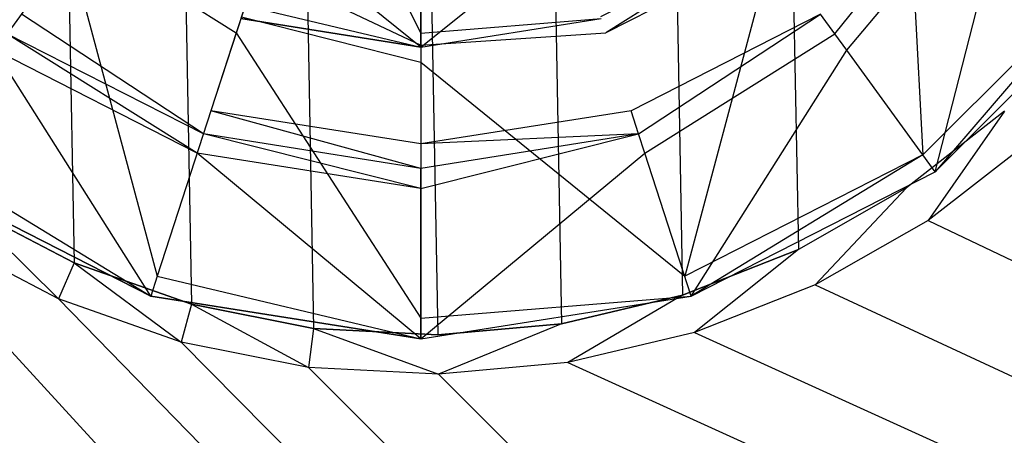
# Model space of a CAD drawing. Extents: x 0 to 0.86, y -0.605 to 0.
# Tile 15 of 33: x 0.416 to 0.45, y -0.213 to -0.199. Entities that reach past the tile are written whole.
import ezdxf

# ---------------------------------------------------------------- set-up
doc = ezdxf.new("R2010")
doc.units = 0
for name, color, linetype in [('L0_ABLAUF60_ONOVO_2___REPLACEMT', 7, 'CONTINUOUS'), ('L1_ABLAUF60_ONOVO_1___REPLACEMT', 7, 'CONTINUOUS'), ('L2_ABLAUF60_ONOVO_0___REPLACEMT', 7, 'CONTINUOUS'), ('L3_BECKEN_N_692210__0___REPLACE', 7, 'CONTINUOUS')]:
    doc.layers.add(name, color=color, linetype=linetype)

msp = doc.modelspace()

# ---------------------------------------------------------------- linework, layer by layer
at = {"layer": 'L0_ABLAUF60_ONOVO_2___REPLACEMT', "color": 8}
for points, invisible_edges in [([(0.43, -0.199524, 0.021884), (0.426136, -0.191892, 0.023049), (0.423967, -0.198568, 0.021884), (0.43, -0.199524, 0.021884)], 13), ([(0.426136, -0.191892, 0.023049), (0.43, -0.199524, 0.021884), (0.43, -0.192504, 0.023049), (0.426136, -0.191892, 0.023049)], 14), ([(0.436033, -0.198568, 0.021884), (0.43, -0.192504, 0.023049), (0.43, -0.199524, 0.021884), (0.436033, -0.198568, 0.021884)], 13), ([(0.43, -0.2, 0.021805), (0.423967, -0.198568, 0.021884), (0.42382, -0.199021, 0.021805), (0.43, -0.2, 0.021805)], 13), ([(0.423967, -0.198568, 0.021884), (0.43, -0.2, 0.021805), (0.43, -0.199524, 0.021884), (0.423967, -0.198568, 0.021884)], 14), ([(0.43, -0.199524, 0.021884), (0.43618, -0.199021, 0.021805), (0.436033, -0.198568, 0.021884), (0.43, -0.199524, 0.021884)], 14), ([(0.43, -0.2, 0.02118), (0.42382, -0.199021, 0.021805), (0.42382, -0.199021, 0.02118), (0.43, -0.2, 0.02118)], 13), ([(0.42382, -0.199021, 0.021805), (0.43, -0.2, 0.02118), (0.43, -0.2, 0.021805), (0.42382, -0.199021, 0.021805)], 14), ([(0.43618, -0.199021, 0.021805), (0.43, -0.199524, 0.021884), (0.43, -0.2, 0.021805), (0.43618, -0.199021, 0.021805)], 13), ([(0.43618, -0.199021, 0.021805), (0.43, -0.2, 0.02118), (0.43618, -0.199021, 0.02118), (0.43618, -0.199021, 0.021805)], 13), ([(0.43, -0.2, 0.02118), (0.43618, -0.199021, 0.021805), (0.43, -0.2, 0.021805), (0.43, -0.2, 0.02118)], 14)]:
    msp.add_3dface(points, dxfattribs=dict(at, invisible_edges=invisible_edges))
at = {"layer": 'L1_ABLAUF60_ONOVO_1___REPLACEMT', "color": 8}
for points, invisible_edges in [([(0.43, -0.18, 0.017862), (0.422794, -0.202179, 0.017862), (0.416293, -0.198867, 0.017862), (0.43, -0.18, 0.017862)], 14), ([(0.43, -0.20332, 0.017862), (0.422794, -0.202179, 0.017862), (0.43, -0.18, 0.017862), (0.43, -0.20332, 0.017862)], 14), ([(0.443707, -0.198867, 0.017862), (0.437206, -0.202179, 0.017862), (0.43, -0.18, 0.017862), (0.443707, -0.198867, 0.017862)], 14), ([(0.437206, -0.202179, 0.017862), (0.43, -0.20332, 0.017862), (0.43, -0.18, 0.017862), (0.437206, -0.202179, 0.017862)], 14), ([(0.413404, -0.192058, 0.021087), (0.412785, -0.203694, 0.022862), (0.417942, -0.196596, 0.021087), (0.413404, -0.192058, 0.021087)], 14), ([(0.447215, -0.203694, 0.022862), (0.446596, -0.192058, 0.021087), (0.442058, -0.196596, 0.021087), (0.447215, -0.203694, 0.022862)], 13), ([(0.446596, -0.192058, 0.021087), (0.447215, -0.203694, 0.022862), (0.453694, -0.197215, 0.022862), (0.446596, -0.192058, 0.021087)], 14), ([(0.4158, -0.199545, 0.017862), (0.411134, -0.193707, 0.017862), (0.416293, -0.198867, 0.017862), (0.4158, -0.199545, 0.017862)], 14), ([(0.448867, -0.193707, 0.017862), (0.4442, -0.199545, 0.017862), (0.443707, -0.198867, 0.017862), (0.448867, -0.193707, 0.017862)], 13), ([(0.4442, -0.199545, 0.017862), (0.448867, -0.193707, 0.017862), (0.449545, -0.1942, 0.017862), (0.4442, -0.199545, 0.017862)], 14), ([(0.449545, -0.1942, 0.017862), (0.444607, -0.200105, 0.018374), (0.4442, -0.199545, 0.017862), (0.449545, -0.1942, 0.017862)], 13), ([(0.444607, -0.200105, 0.018374), (0.449545, -0.1942, 0.017862), (0.450105, -0.194607, 0.018374), (0.444607, -0.200105, 0.018374)], 14), ([(0.450105, -0.194607, 0.018374), (0.447634, -0.204271, 0.02218), (0.444607, -0.200105, 0.018374), (0.450105, -0.194607, 0.018374)], 13), ([(0.447634, -0.204271, 0.02218), (0.450105, -0.194607, 0.018374), (0.454271, -0.197634, 0.02218), (0.447634, -0.204271, 0.02218)], 14), ([(0.423661, -0.19951, 0.021087), (0.418281, -0.19613, 0.021087), (0.417942, -0.196596, 0.021087), (0.423661, -0.19951, 0.021087)], 13), ([(0.418281, -0.19613, 0.021087), (0.423661, -0.19951, 0.021087), (0.423839, -0.198962, 0.021087), (0.418281, -0.19613, 0.021087)], 14), ([(0.436339, -0.19951, 0.021087), (0.441719, -0.19613, 0.021087), (0.436161, -0.198962, 0.021087), (0.436339, -0.19951, 0.021087)], 13), ([(0.441719, -0.19613, 0.021087), (0.436339, -0.19951, 0.021087), (0.442058, -0.196596, 0.021087), (0.441719, -0.19613, 0.021087)], 14), ([(0.42095, -0.207854, 0.022862), (0.417942, -0.196596, 0.021087), (0.412785, -0.203694, 0.022862), (0.42095, -0.207854, 0.022862)], 13), ([(0.417942, -0.196596, 0.021087), (0.42095, -0.207854, 0.022862), (0.423661, -0.19951, 0.021087), (0.417942, -0.196596, 0.021087)], 14), ([(0.43905, -0.207854, 0.022862), (0.442058, -0.196596, 0.021087), (0.436339, -0.19951, 0.021087), (0.43905, -0.207854, 0.022862)], 13), ([(0.442058, -0.196596, 0.021087), (0.43905, -0.207854, 0.022862), (0.447215, -0.203694, 0.022862), (0.442058, -0.196596, 0.021087)], 14), ([(0.447634, -0.204271, 0.022862), (0.453694, -0.197215, 0.022862), (0.447215, -0.203694, 0.022862), (0.447634, -0.204271, 0.022862)], 13), ([(0.453694, -0.197215, 0.022862), (0.447634, -0.204271, 0.022862), (0.454271, -0.197634, 0.022862), (0.453694, -0.197215, 0.022862)], 14), ([(0.43, -0.199938, 0.021087), (0.424386, -0.197278, 0.019743), (0.423839, -0.198962, 0.021087), (0.43, -0.199938, 0.021087)], 13), ([(0.424386, -0.197278, 0.019743), (0.43, -0.199938, 0.021087), (0.43, -0.198167, 0.019743), (0.424386, -0.197278, 0.019743)], 14), ([(0.454271, -0.197634, 0.02218), (0.447634, -0.204271, 0.022862), (0.447634, -0.204271, 0.02218), (0.454271, -0.197634, 0.02218)], 13), ([(0.447634, -0.204271, 0.022862), (0.454271, -0.197634, 0.02218), (0.454271, -0.197634, 0.022862), (0.447634, -0.204271, 0.022862)], 14), ([(0.436161, -0.198962, 0.021087), (0.43, -0.198167, 0.019743), (0.43, -0.199938, 0.021087), (0.436161, -0.198962, 0.021087)], 13), ([(0.416293, -0.198867, 0.017862), (0.422535, -0.202976, 0.017862), (0.4158, -0.199545, 0.017862), (0.416293, -0.198867, 0.017862)], 13), ([(0.422535, -0.202976, 0.017862), (0.416293, -0.198867, 0.017862), (0.422794, -0.202179, 0.017862), (0.422535, -0.202976, 0.017862)], 14), ([(0.443707, -0.198867, 0.017862), (0.437465, -0.202976, 0.017862), (0.437206, -0.202179, 0.017862), (0.443707, -0.198867, 0.017862)], 13), ([(0.437465, -0.202976, 0.017862), (0.443707, -0.198867, 0.017862), (0.4442, -0.199545, 0.017862), (0.437465, -0.202976, 0.017862)], 14), ([(0.43, -0.200514, 0.021087), (0.423839, -0.198962, 0.021087), (0.423661, -0.19951, 0.021087), (0.43, -0.200514, 0.021087)], 13), ([(0.423839, -0.198962, 0.021087), (0.43, -0.200514, 0.021087), (0.43, -0.199938, 0.021087), (0.423839, -0.198962, 0.021087)], 14), ([(0.43, -0.199938, 0.021087), (0.436339, -0.19951, 0.021087), (0.436161, -0.198962, 0.021087), (0.43, -0.199938, 0.021087)], 14), ([(0.4158, -0.199545, 0.017862), (0.422321, -0.203634, 0.018374), (0.415393, -0.200105, 0.018374), (0.4158, -0.199545, 0.017862)], 13), ([(0.422321, -0.203634, 0.018374), (0.4158, -0.199545, 0.017862), (0.422535, -0.202976, 0.017862), (0.422321, -0.203634, 0.018374)], 14), ([(0.43, -0.209287, 0.022862), (0.423661, -0.19951, 0.021087), (0.42095, -0.207854, 0.022862), (0.43, -0.209287, 0.022862)], 13), ([(0.423661, -0.19951, 0.021087), (0.43, -0.209287, 0.022862), (0.43, -0.200514, 0.021087), (0.423661, -0.19951, 0.021087)], 14), ([(0.436339, -0.19951, 0.021087), (0.43, -0.199938, 0.021087), (0.43, -0.200514, 0.021087), (0.436339, -0.19951, 0.021087)], 13), ([(0.43, -0.200514, 0.021087), (0.43905, -0.207854, 0.022862), (0.436339, -0.19951, 0.021087), (0.43, -0.200514, 0.021087)], 14), ([(0.4442, -0.199545, 0.017862), (0.437679, -0.203634, 0.018374), (0.437465, -0.202976, 0.017862), (0.4442, -0.199545, 0.017862)], 13), ([(0.437679, -0.203634, 0.018374), (0.4442, -0.199545, 0.017862), (0.444607, -0.200105, 0.018374), (0.437679, -0.203634, 0.018374)], 14), ([(0.415393, -0.200105, 0.018374), (0.420729, -0.208532, 0.02218), (0.412366, -0.204271, 0.02218), (0.415393, -0.200105, 0.018374)], 13), ([(0.420729, -0.208532, 0.02218), (0.415393, -0.200105, 0.018374), (0.422321, -0.203634, 0.018374), (0.420729, -0.208532, 0.02218)], 14), ([(0.444607, -0.200105, 0.018374), (0.439271, -0.208532, 0.02218), (0.437679, -0.203634, 0.018374), (0.444607, -0.200105, 0.018374)], 13), ([(0.439271, -0.208532, 0.02218), (0.444607, -0.200105, 0.018374), (0.447634, -0.204271, 0.02218), (0.439271, -0.208532, 0.02218)], 14), ([(0.43905, -0.207854, 0.022862), (0.43, -0.200514, 0.021087), (0.43, -0.209287, 0.022862), (0.43905, -0.207854, 0.022862)], 13), ([(0.422794, -0.202179, 0.017862), (0.43, -0.204159, 0.017862), (0.422535, -0.202976, 0.017862), (0.422794, -0.202179, 0.017862)], 13), ([(0.43, -0.204159, 0.017862), (0.422794, -0.202179, 0.017862), (0.43, -0.20332, 0.017862), (0.43, -0.204159, 0.017862)], 14), ([(0.437465, -0.202976, 0.017862), (0.43, -0.20332, 0.017862), (0.437206, -0.202179, 0.017862), (0.437465, -0.202976, 0.017862)], 14), ([(0.422535, -0.202976, 0.017862), (0.43, -0.204851, 0.018374), (0.422321, -0.203634, 0.018374), (0.422535, -0.202976, 0.017862)], 13), ([(0.43, -0.204851, 0.018374), (0.422535, -0.202976, 0.017862), (0.43, -0.204159, 0.017862), (0.43, -0.204851, 0.018374)], 14), ([(0.437465, -0.202976, 0.017862), (0.43, -0.204851, 0.018374), (0.43, -0.204159, 0.017862), (0.437465, -0.202976, 0.017862)], 13), ([(0.43, -0.204851, 0.018374), (0.437465, -0.202976, 0.017862), (0.437679, -0.203634, 0.018374), (0.43, -0.204851, 0.018374)], 14), ([(0.43, -0.20332, 0.017862), (0.437465, -0.202976, 0.017862), (0.43, -0.204159, 0.017862), (0.43, -0.20332, 0.017862)], 13), ([(0.422321, -0.203634, 0.018374), (0.43, -0.21, 0.02218), (0.420729, -0.208532, 0.02218), (0.422321, -0.203634, 0.018374)], 13), ([(0.43, -0.21, 0.02218), (0.422321, -0.203634, 0.018374), (0.43, -0.204851, 0.018374), (0.43, -0.21, 0.02218)], 14), ([(0.437679, -0.203634, 0.018374), (0.43, -0.21, 0.02218), (0.43, -0.204851, 0.018374), (0.437679, -0.203634, 0.018374)], 13), ([(0.43, -0.21, 0.02218), (0.437679, -0.203634, 0.018374), (0.439271, -0.208532, 0.02218), (0.43, -0.21, 0.02218)], 14), ([(0.420729, -0.208532, 0.022862), (0.412785, -0.203694, 0.022862), (0.412366, -0.204271, 0.022862), (0.420729, -0.208532, 0.022862)], 13), ([(0.412785, -0.203694, 0.022862), (0.420729, -0.208532, 0.022862), (0.42095, -0.207854, 0.022862), (0.412785, -0.203694, 0.022862)], 14), ([(0.439271, -0.208532, 0.022862), (0.447215, -0.203694, 0.022862), (0.43905, -0.207854, 0.022862), (0.439271, -0.208532, 0.022862)], 13), ([(0.447215, -0.203694, 0.022862), (0.439271, -0.208532, 0.022862), (0.447634, -0.204271, 0.022862), (0.447215, -0.203694, 0.022862)], 14), ([(0.420729, -0.208532, 0.02218), (0.412366, -0.204271, 0.022862), (0.412366, -0.204271, 0.02218), (0.420729, -0.208532, 0.02218)], 13), ([(0.412366, -0.204271, 0.022862), (0.420729, -0.208532, 0.02218), (0.420729, -0.208532, 0.022862), (0.412366, -0.204271, 0.022862)], 14), ([(0.447634, -0.204271, 0.022862), (0.439271, -0.208532, 0.02218), (0.447634, -0.204271, 0.02218), (0.447634, -0.204271, 0.022862)], 13), ([(0.439271, -0.208532, 0.02218), (0.447634, -0.204271, 0.022862), (0.439271, -0.208532, 0.022862), (0.439271, -0.208532, 0.02218)], 14), ([(0.43, -0.21, 0.022862), (0.42095, -0.207854, 0.022862), (0.420729, -0.208532, 0.022862), (0.43, -0.21, 0.022862)], 13), ([(0.42095, -0.207854, 0.022862), (0.43, -0.21, 0.022862), (0.43, -0.209287, 0.022862), (0.42095, -0.207854, 0.022862)], 14), ([(0.43, -0.209287, 0.022862), (0.439271, -0.208532, 0.022862), (0.43905, -0.207854, 0.022862), (0.43, -0.209287, 0.022862)], 14), ([(0.43, -0.21, 0.02218), (0.420729, -0.208532, 0.022862), (0.420729, -0.208532, 0.02218), (0.43, -0.21, 0.02218)], 13), ([(0.420729, -0.208532, 0.022862), (0.43, -0.21, 0.02218), (0.43, -0.21, 0.022862), (0.420729, -0.208532, 0.022862)], 14), ([(0.439271, -0.208532, 0.022862), (0.43, -0.209287, 0.022862), (0.43, -0.21, 0.022862), (0.439271, -0.208532, 0.022862)], 13), ([(0.439271, -0.208532, 0.022862), (0.43, -0.21, 0.02218), (0.439271, -0.208532, 0.02218), (0.439271, -0.208532, 0.022862)], 13), ([(0.43, -0.21, 0.02218), (0.439271, -0.208532, 0.022862), (0.43, -0.21, 0.022862), (0.43, -0.21, 0.02218)], 14)]:
    msp.add_3dface(points, dxfattribs=dict(at, invisible_edges=invisible_edges))
at = {"layer": 'L2_ABLAUF60_ONOVO_0___REPLACEMT', "color": 8}
for points, invisible_edges in [([(0.424848, -0.195856, 0.01993), (0.43, -0.2, 0.02118), (0.42382, -0.199021, 0.02118), (0.424848, -0.195856, 0.01993)], 13), ([(0.43, -0.2, 0.02118), (0.424848, -0.195856, 0.01993), (0.43, -0.196672, 0.01993), (0.43, -0.2, 0.02118)], 14), ([(0.435152, -0.195856, 0.01993), (0.43, -0.2, 0.02118), (0.43, -0.196672, 0.01993), (0.435152, -0.195856, 0.01993)], 13), ([(0.43, -0.2, 0.02118), (0.435152, -0.195856, 0.01993), (0.43618, -0.199021, 0.02118), (0.43, -0.2, 0.02118)], 14)]:
    msp.add_3dface(points, dxfattribs=dict(at, invisible_edges=invisible_edges))
at = {"layer": 'L3_BECKEN_N_692210__0___REPLACE', "color": 8}
for points, invisible_edges in [([(0.43, -0.2925), (0.21302, -0.140268), (0.215578, -0.139971), (0.43, -0.2925)], 14), ([(0.644422, -0.139971), (0.43, -0.2925), (0.215578, -0.139971), (0.644422, -0.139971)], 14), ([(0.64698, -0.140268), (0.43, -0.2925), (0.644422, -0.139971), (0.64698, -0.140268)], 14), ([(0.43, -0.2925), (0.211768, -0.140805), (0.21302, -0.140268), (0.43, -0.2925)], 14), ([(0.648232, -0.140805), (0.43, -0.2925), (0.64698, -0.140268), (0.648232, -0.140805)], 14), ([(0.43, -0.2925), (0.21119, -0.14119), (0.211768, -0.140805), (0.43, -0.2925)], 14), ([(0.64881, -0.14119), (0.43, -0.2925), (0.648232, -0.140805), (0.64881, -0.14119)], 14), ([(0.43, -0.2925), (0.210821, -0.141744), (0.21119, -0.14119), (0.43, -0.2925)], 14), ([(0.649179, -0.141744), (0.43, -0.2925), (0.64881, -0.14119), (0.649179, -0.141744)], 14), ([(0.43, -0.2925), (0.210299, -0.14298), (0.210821, -0.141744), (0.43, -0.2925)], 14), ([(0.649701, -0.14298), (0.43, -0.2925), (0.649179, -0.141744), (0.649701, -0.14298)], 14), ([(0.43, -0.2925), (0.209971, -0.145619), (0.210299, -0.14298), (0.43, -0.2925)], 14), ([(0.65003, -0.145619), (0.43, -0.2925), (0.649701, -0.14298), (0.65003, -0.145619)], 14), ([(0.43, -0.2925), (0.209971, -0.439371), (0.209971, -0.145619), (0.43, -0.2925)], 14), ([(0.65003, -0.160495), (0.43, -0.2925), (0.65003, -0.145619), (0.65003, -0.160495)], 14), ([(0.42521, -0.150459, 0.009674), (0.426314, -0.209642, 0.009674), (0.429459, -0.150075, 0.009674), (0.42521, -0.150459, 0.009674)], 10), ([(0.429459, -0.150075, 0.009674), (0.426314, -0.209642, 0.009674), (0.430574, -0.209866, 0.009674), (0.429459, -0.150075, 0.009674)], 13), ([(0.429459, -0.150075, 0.009674), (0.430574, -0.209866, 0.009674), (0.433719, -0.1503, 0.009674), (0.429459, -0.150075, 0.009674)], 10), ([(0.421059, -0.151443, 0.009674), (0.422129, -0.208812, 0.009674), (0.42521, -0.150459, 0.009674), (0.421059, -0.151443, 0.009674)], 10), ([(0.42521, -0.150459, 0.009674), (0.422129, -0.208812, 0.009674), (0.426314, -0.209642, 0.009674), (0.42521, -0.150459, 0.009674)], 13), ([(0.433719, -0.1503, 0.009674), (0.430574, -0.209866, 0.009674), (0.434823, -0.209483, 0.009674), (0.433719, -0.1503, 0.009674)], 13), ([(0.433719, -0.1503, 0.009674), (0.434823, -0.209483, 0.009674), (0.437904, -0.151129, 0.009674), (0.433719, -0.1503, 0.009674)], 10), ([(0.437904, -0.151129, 0.009674), (0.434823, -0.209483, 0.009674), (0.438974, -0.208498, 0.009674), (0.437904, -0.151129, 0.009674)], 13), ([(0.437904, -0.151129, 0.009674), (0.438974, -0.208498, 0.009674), (0.441928, -0.152545, 0.009674), (0.437904, -0.151129, 0.009674)], 10), ([(0.41709, -0.153008, 0.009674), (0.418104, -0.207396, 0.009674), (0.421059, -0.151443, 0.009674), (0.41709, -0.153008, 0.009674)], 10), ([(0.421059, -0.151443, 0.009674), (0.418104, -0.207396, 0.009674), (0.422129, -0.208812, 0.009674), (0.421059, -0.151443, 0.009674)], 13), ([(0.441928, -0.152545, 0.009674), (0.438974, -0.208498, 0.009674), (0.442943, -0.206933, 0.009674), (0.441928, -0.152545, 0.009674)], 13), ([(0.441928, -0.152545, 0.009674), (0.442943, -0.206933, 0.009674), (0.44571, -0.154519, 0.009674), (0.441928, -0.152545, 0.009674)], 10), ([(0.413385, -0.155122, 0.009674), (0.414323, -0.205422, 0.009674), (0.41709, -0.153008, 0.009674), (0.413385, -0.155122, 0.009674)], 10), ([(0.41709, -0.153008, 0.009674), (0.414323, -0.205422, 0.009674), (0.418104, -0.207396, 0.009674), (0.41709, -0.153008, 0.009674)], 13), ([(0.44571, -0.154519, 0.009674), (0.442943, -0.206933, 0.009674), (0.446648, -0.204819, 0.009674), (0.44571, -0.154519, 0.009674)], 15), ([(0.44571, -0.154519, 0.009674), (0.446648, -0.204819, 0.009674), (0.449173, -0.157012, 0.009674), (0.44571, -0.154519, 0.009674)], 15), ([(0.449173, -0.157012, 0.009674), (0.446648, -0.204819, 0.009674), (0.450015, -0.202199, 0.009674), (0.449173, -0.157012, 0.009674)], 15), ([(0.449173, -0.157012, 0.009674), (0.450015, -0.202199, 0.009674), (0.452245, -0.159972, 0.009674), (0.449173, -0.157012, 0.009674)], 15), ([(0.65003, -0.16246), (0.43, -0.2925), (0.65003, -0.160495), (0.65003, -0.16246)], 14), ([(0.65003, -0.16485), (0.43, -0.2925), (0.65003, -0.16246), (0.65003, -0.16485)], 14), ([(0.65003, -0.167241), (0.43, -0.2925), (0.65003, -0.16485), (0.65003, -0.167241)], 14), ([(0.65003, -0.169031), (0.43, -0.2925), (0.65003, -0.167241), (0.65003, -0.169031)], 14), ([(0.65003, -0.171468), (0.43, -0.2925), (0.65003, -0.169031), (0.65003, -0.171468)], 14), ([(0.65003, -0.247159), (0.43, -0.2925), (0.65003, -0.171468), (0.65003, -0.247159)], 14), ([(0.447398, -0.205939, 0.022946), (0.450015, -0.202199, 0.022946), (0.446648, -0.204819, 0.022946), (0.447398, -0.205939, 0.022946)], 13), ([(0.446648, -0.204819, 0.009674), (0.450015, -0.202199, 0.022946), (0.450015, -0.202199, 0.009674), (0.446648, -0.204819, 0.009674)], 13), ([(0.450015, -0.202199, 0.022946), (0.446648, -0.204819, 0.009674), (0.446648, -0.204819, 0.022946), (0.450015, -0.202199, 0.022946)], 14), ([(0.450015, -0.202199, 0.022946), (0.447398, -0.205939, 0.022946), (0.450916, -0.203201, 0.022946), (0.450015, -0.202199, 0.022946)], 14), ([(0.648189, -0.299994, 0.022946), (0.450916, -0.203201, 0.022946), (0.447398, -0.205939, 0.022946), (0.648189, -0.299994, 0.022946)], 13), ([(0.631308, -0.444523, 0.022946), (0.409997, -0.203964, 0.022946), (0.228692, -0.444523, 0.022946), (0.631308, -0.444523, 0.022946)], 13), ([(0.409997, -0.203964, 0.022946), (0.631308, -0.444523, 0.022946), (0.413616, -0.206569, 0.022946), (0.409997, -0.203964, 0.022946)], 10), ([(0.443525, -0.208148, 0.022946), (0.446648, -0.204819, 0.022946), (0.442943, -0.206933, 0.022946), (0.443525, -0.208148, 0.022946)], 13), ([(0.442943, -0.206933, 0.009674), (0.446648, -0.204819, 0.022946), (0.446648, -0.204819, 0.009674), (0.442943, -0.206933, 0.009674)], 13), ([(0.446648, -0.204819, 0.022946), (0.442943, -0.206933, 0.009674), (0.442943, -0.206933, 0.022946), (0.446648, -0.204819, 0.022946)], 14), ([(0.446648, -0.204819, 0.022946), (0.443525, -0.208148, 0.022946), (0.447398, -0.205939, 0.022946), (0.446648, -0.204819, 0.022946)], 14), ([(0.417568, -0.208632, 0.022946), (0.414323, -0.205422, 0.022946), (0.413616, -0.206569, 0.022946), (0.417568, -0.208632, 0.022946)], 13), ([(0.414323, -0.205422, 0.022946), (0.417568, -0.208632, 0.022946), (0.418104, -0.207396, 0.022946), (0.414323, -0.205422, 0.022946)], 14), ([(0.414323, -0.205422, 0.022946), (0.418104, -0.207396, 0.009674), (0.414323, -0.205422, 0.009674), (0.414323, -0.205422, 0.022946)], 13), ([(0.418104, -0.207396, 0.009674), (0.414323, -0.205422, 0.022946), (0.418104, -0.207396, 0.022946), (0.418104, -0.207396, 0.009674)], 14), ([(0.648189, -0.302278, 0.022946), (0.447398, -0.205939, 0.022946), (0.443525, -0.208148, 0.022946), (0.648189, -0.302278, 0.022946)], 13), ([(0.447398, -0.205939, 0.022946), (0.648189, -0.302278, 0.022946), (0.648189, -0.299994, 0.022946), (0.447398, -0.205939, 0.022946)], 14), ([(0.643171, -0.439505, 0.022946), (0.417568, -0.208632, 0.022946), (0.413616, -0.206569, 0.022946), (0.643171, -0.439505, 0.022946)], 13), ([(0.413616, -0.206569, 0.022946), (0.631308, -0.444523, 0.022946), (0.643171, -0.439505, 0.022946), (0.413616, -0.206569, 0.022946)], 13), ([(0.439377, -0.209784, 0.022946), (0.442943, -0.206933, 0.022946), (0.438974, -0.208498, 0.022946), (0.439377, -0.209784, 0.022946)], 13), ([(0.438974, -0.208498, 0.009674), (0.442943, -0.206933, 0.022946), (0.442943, -0.206933, 0.009674), (0.438974, -0.208498, 0.009674)], 13), ([(0.442943, -0.206933, 0.022946), (0.438974, -0.208498, 0.009674), (0.438974, -0.208498, 0.022946), (0.442943, -0.206933, 0.022946)], 14), ([(0.442943, -0.206933, 0.022946), (0.439377, -0.209784, 0.022946), (0.443525, -0.208148, 0.022946), (0.442943, -0.206933, 0.022946)], 14), ([(0.421773, -0.210112, 0.022946), (0.418104, -0.207396, 0.022946), (0.417568, -0.208632, 0.022946), (0.421773, -0.210112, 0.022946)], 13), ([(0.418104, -0.207396, 0.022946), (0.421773, -0.210112, 0.022946), (0.422129, -0.208812, 0.022946), (0.418104, -0.207396, 0.022946)], 14), ([(0.418104, -0.207396, 0.022946), (0.422129, -0.208812, 0.009674), (0.418104, -0.207396, 0.009674), (0.418104, -0.207396, 0.022946)], 13), ([(0.422129, -0.208812, 0.009674), (0.418104, -0.207396, 0.022946), (0.422129, -0.208812, 0.022946), (0.422129, -0.208812, 0.009674)], 14), ([(0.648189, -0.303166, 0.022946), (0.443525, -0.208148, 0.022946), (0.439377, -0.209784, 0.022946), (0.648189, -0.303166, 0.022946)], 13), ([(0.443525, -0.208148, 0.022946), (0.648189, -0.303166, 0.022946), (0.648189, -0.302278, 0.022946), (0.443525, -0.208148, 0.022946)], 14), ([(0.645614, -0.436248, 0.022946), (0.421773, -0.210112, 0.022946), (0.417568, -0.208632, 0.022946), (0.645614, -0.436248, 0.022946)], 13), ([(0.417568, -0.208632, 0.022946), (0.643171, -0.439505, 0.022946), (0.645614, -0.436248, 0.022946), (0.417568, -0.208632, 0.022946)], 14), ([(0.435039, -0.210813, 0.022946), (0.438974, -0.208498, 0.022946), (0.434823, -0.209483, 0.022946), (0.435039, -0.210813, 0.022946)], 13), ([(0.434823, -0.209483, 0.009674), (0.438974, -0.208498, 0.022946), (0.438974, -0.208498, 0.009674), (0.434823, -0.209483, 0.009674)], 13), ([(0.438974, -0.208498, 0.022946), (0.434823, -0.209483, 0.009674), (0.434823, -0.209483, 0.022946), (0.438974, -0.208498, 0.022946)], 14), ([(0.438974, -0.208498, 0.022946), (0.435039, -0.210813, 0.022946), (0.439377, -0.209784, 0.022946), (0.438974, -0.208498, 0.022946)], 14), ([(0.426147, -0.210978, 0.022946), (0.422129, -0.208812, 0.022946), (0.421773, -0.210112, 0.022946), (0.426147, -0.210978, 0.022946)], 13), ([(0.422129, -0.208812, 0.022946), (0.426147, -0.210978, 0.022946), (0.426314, -0.209642, 0.022946), (0.422129, -0.208812, 0.022946)], 14), ([(0.422129, -0.208812, 0.022946), (0.426314, -0.209642, 0.009674), (0.422129, -0.208812, 0.009674), (0.422129, -0.208812, 0.022946)], 13), ([(0.426314, -0.209642, 0.009674), (0.422129, -0.208812, 0.022946), (0.426314, -0.209642, 0.022946), (0.426314, -0.209642, 0.009674)], 14), ([(0.430599, -0.211213, 0.022946), (0.426314, -0.209642, 0.022946), (0.426147, -0.210978, 0.022946), (0.430599, -0.211213, 0.022946)], 13), ([(0.426314, -0.209642, 0.022946), (0.430599, -0.211213, 0.022946), (0.430574, -0.209866, 0.022946), (0.426314, -0.209642, 0.022946)], 14), ([(0.426314, -0.209642, 0.022946), (0.430574, -0.209866, 0.009674), (0.426314, -0.209642, 0.009674), (0.426314, -0.209642, 0.022946)], 13), ([(0.430574, -0.209866, 0.009674), (0.426314, -0.209642, 0.022946), (0.430574, -0.209866, 0.022946), (0.430574, -0.209866, 0.009674)], 14), ([(0.430599, -0.211213, 0.022946), (0.434823, -0.209483, 0.022946), (0.430574, -0.209866, 0.022946), (0.430599, -0.211213, 0.022946)], 13), ([(0.430574, -0.209866, 0.009674), (0.434823, -0.209483, 0.022946), (0.434823, -0.209483, 0.009674), (0.430574, -0.209866, 0.009674)], 13), ([(0.434823, -0.209483, 0.022946), (0.430574, -0.209866, 0.009674), (0.430574, -0.209866, 0.022946), (0.434823, -0.209483, 0.022946)], 14), ([(0.434823, -0.209483, 0.022946), (0.430599, -0.211213, 0.022946), (0.435039, -0.210813, 0.022946), (0.434823, -0.209483, 0.022946)], 14), ([(0.648189, -0.30444, 0.022946), (0.439377, -0.209784, 0.022946), (0.435039, -0.210813, 0.022946), (0.648189, -0.30444, 0.022946)], 13), ([(0.439377, -0.209784, 0.022946), (0.648189, -0.30444, 0.022946), (0.648189, -0.303166, 0.022946), (0.439377, -0.209784, 0.022946)], 14), ([(0.421773, -0.210112, 0.022946), (0.645614, -0.436248, 0.022946), (0.647322, -0.431976, 0.022946), (0.421773, -0.210112, 0.022946)], 14), ([(0.647322, -0.431976, 0.022946), (0.426147, -0.210978, 0.022946), (0.421773, -0.210112, 0.022946), (0.647322, -0.431976, 0.022946)], 13), ([(0.648189, -0.427642, 0.022946), (0.430599, -0.211213, 0.022946), (0.426147, -0.210978, 0.022946), (0.648189, -0.427642, 0.022946)], 13), ([(0.426147, -0.210978, 0.022946), (0.647322, -0.431976, 0.022946), (0.648189, -0.427642, 0.022946), (0.426147, -0.210978, 0.022946)], 14), ([(0.648189, -0.307462, 0.022946), (0.435039, -0.210813, 0.022946), (0.430599, -0.211213, 0.022946), (0.648189, -0.307462, 0.022946)], 13), ([(0.435039, -0.210813, 0.022946), (0.648189, -0.307462, 0.022946), (0.648189, -0.30444, 0.022946), (0.435039, -0.210813, 0.022946)], 14), ([(0.430599, -0.211213, 0.022946), (0.648189, -0.427642, 0.022946), (0.648189, -0.307462, 0.022946), (0.430599, -0.211213, 0.022946)], 14)]:
    msp.add_3dface(points, dxfattribs=dict(at, invisible_edges=invisible_edges))

doc.saveas('drawing.dxf')
